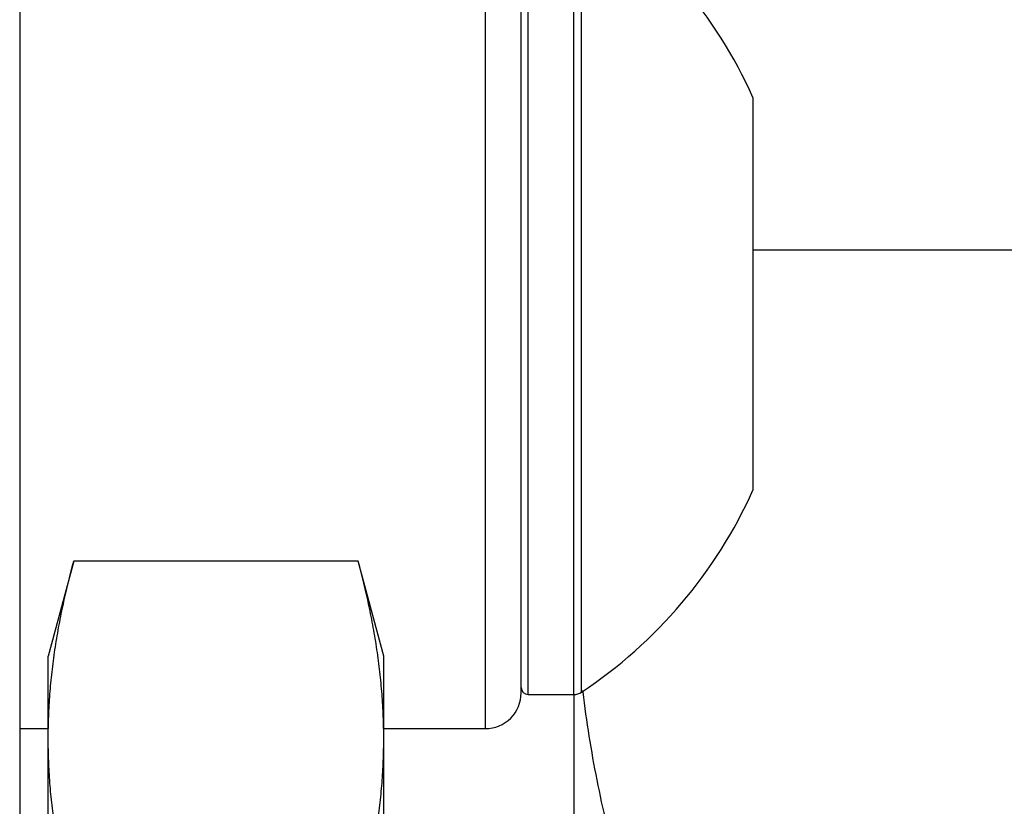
# Model space of a CAD drawing. Header units: inches. Extents: x 0 to 22, y 0 to 17.
# Tile 43 of 59: x 11.919 to 12.126, y 13.025 to 13.19. Entities that reach past the tile are written whole.
import ezdxf

# ---------------------------------------------------------------- set-up
doc = ezdxf.new("R2010")
doc.units = ezdxf.units.IN
doc.header["$LTSCALE"] = 1.21
doc.header["$MEASUREMENT"] = 0
doc.layers.get('0').update_dxf_attribs({"linetype": 'CONTINUOUS'})

msp = doc.modelspace()

# ---------------------------------------------------------------- linework, layer by layer
at = {"color": 7, "linetype": 'CONTINUOUS'}
for p, q in [((11.9189118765, 14.2896363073), (11.9189118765, 11.1952038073)), ((12.0242868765, 13.0489430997), (12.0242868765, 13.2455144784)), ((12.2078461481, 13.1419014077), (12.0730073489, 13.1419014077)), ((11.9302591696, 13.0765836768), (11.9249118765, 13.0566273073)), ((11.9900645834, 13.0765836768), (11.9302591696, 13.0765836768)), ((11.9954118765, 13.0566273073), (11.9900645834, 13.0765836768)), ((11.9249118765, 12.7986272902), (11.9249118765, 13.0566273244)), ((11.9954118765, 12.7986272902), (11.9954118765, 13.0566273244)), ((12.0354512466, 13.0173839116), (12.0354512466, 13.048602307)), ((12.0373040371, 13.0491425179), (12.0372708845, 13.049423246)), ((11.9189118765, 13.0414374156), (11.9249118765, 13.0414374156)), ((11.9954118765, 13.0414374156), (12.0167868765, 13.0414374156))]:
    msp.add_line(p, q, dxfattribs=at)
at = {"color": 9, "linetype": 'CONTINUOUS'}
for p, q in [((12.0167868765, 13.0414374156), (12.0167868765, 13.2635337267)), ((12.0257632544, 13.048602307), (12.0257632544, 13.2169093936)), ((12.0353344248, 13.048602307), (12.0353344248, 13.2169093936)), ((12.0369687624, 13.1586160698), (12.0369673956, 13.2164167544)), ((12.0369691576, 13.1327564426), (12.0369687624, 13.1586160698)), ((12.0369687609, 13.1068964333), (12.0369691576, 13.1327552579)), ((12.0369673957, 13.0490949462), (12.0369687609, 13.1068964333))]:
    msp.add_line(p, q, dxfattribs=at)
at = {"color": 6, "linetype": 'CONTINUOUS'}
for p, q in [((12.0730073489, 13.1739745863), (12.0730073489, 13.0915371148)), ((12.0257632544, 13.048602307), (12.0353344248, 13.048602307))]:
    msp.add_line(p, q, dxfattribs=at)
for centre, radius, start, end in [((11.9814719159, 13.1327558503), 0.1003937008, 24.2496286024, 56.4421604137), ((11.9814719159, 13.1327558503), 0.1003937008, 303.5573097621, 335.7503713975), ((12.0257632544, 13.0500786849), 0.001476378, 180.0092581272, 270), ((12.0353344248, 13.0515550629), 0.0029527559, 270, 303.5574906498)]:
    msp.add_arc(centre, radius, start, end, dxfattribs=at)
at = {"color": 7, "linetype": 'CONTINUOUS'}
msp.add_arc((12.0167868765, 13.0489374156), 0.0075, 270, 0.0434230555, dxfattribs=at)
for points, knots in [([(11.9249118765, 13.0393445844), (11.9249118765, 13.0409015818), (11.9249724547, 13.0440176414), (11.9252434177, 13.0486886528), (11.9256898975, 13.0533560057), (11.9263046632, 13.058018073), (11.9270784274, 13.0626737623), (11.928310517, 13.0688852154), (11.9294361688, 13.0735121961), (11.9302591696, 13.0765836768)], [0, 0, 0, 0, 0.1238039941, 0.2477455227, 0.3719526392, 0.4965358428, 0.6215829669, 0.7471570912, 1, 1, 1, 1]), ([(11.9954118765, 13.0393445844), (11.9954118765, 13.0409015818), (11.9953512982, 13.0440176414), (11.9950803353, 13.0486886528), (11.9946338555, 13.0533560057), (11.9940190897, 13.058018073), (11.9932453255, 13.0626737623), (11.9920132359, 13.0688852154), (11.9908875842, 13.0735121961), (11.9900645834, 13.0765836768)], [0, 0, 0, 0, 0.1238039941, 0.2477455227, 0.3719526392, 0.4965358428, 0.6215829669, 0.7471570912, 1, 1, 1, 1]), ([(12.0445228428, 13.0124705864), (12.0429114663, 13.0184922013), (12.0407541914, 13.0275996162), (12.0385377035, 13.0398710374), (12.0376716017, 13.0460470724), (12.0373040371, 13.0491425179)], [0, 0, 0, 0, 0.4999675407, 0.7499803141, 1, 1, 1, 1]), ([(11.9302591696, 13.002105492), (11.9294361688, 13.0051769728), (11.9283105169, 13.0098039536), (11.9270784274, 13.0160154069), (11.9263046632, 13.0206710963), (11.9256898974, 13.0253331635), (11.9252434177, 13.0300005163), (11.9249724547, 13.0346715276), (11.9249118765, 13.037787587), (11.9249118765, 13.0393445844)], [0, 0, 0, 0, 0.252842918, 0.378417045, 0.5034641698, 0.6280473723, 0.7522544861, 0.8761960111, 1, 1, 1, 1]), ([(11.9900645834, 13.002105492), (11.9908875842, 13.0051769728), (11.992013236, 13.0098039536), (11.9932453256, 13.0160154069), (11.9940190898, 13.0206710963), (11.9946338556, 13.0253331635), (11.9950803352, 13.0300005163), (11.9953512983, 13.0346715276), (11.9954118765, 13.037787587), (11.9954118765, 13.0393445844)], [0, 0, 0, 0, 0.252842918, 0.378417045, 0.5034641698, 0.6280473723, 0.7522544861, 0.8761960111, 1, 1, 1, 1])]:
    msp.add_open_spline(points, degree=3, knots=knots, dxfattribs=at)

doc.saveas('drawing.dxf')
